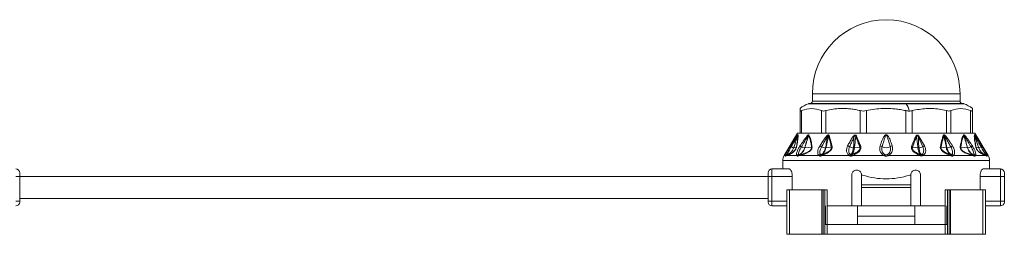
# Model space of a CAD drawing. Header units: millimetres. Extents: x -447 to 1924, y -61 to 422.
# Tile 59 of 65: x 1396 to 1596, y 153 to 196. Entities that reach past the tile are written whole.
import ezdxf

# ---------------------------------------------------------------- set-up
doc = ezdxf.new("R2010")
doc.units = ezdxf.units.MM

# ---------------------------------------------------------------- blocks, each defined once
blk = doc.blocks.new('Drawing View6')
at = {"color": 7, "linetype": 'Continuous', "lineweight": 18}
for p, q in [((400.77, 2.02), (400.77, 0.52)), ((400.77, 2.02), (430.77, 2.02)), ((430.77, 0.52), (430.77, 2.02)), ((419.85, 0), (400, 0)), ((400.16, 0.02), (419.81, 0.02)), ((400.77, 0.52), (430.77, 0.52)), ((419.81, 0.02), (431.38, 0.02)), ((431.54, 0), (419.85, 0)), ((398.27, -5.98), (398.27, -1.41)), ((398.6, -5.98), (398.6, -1.41)), ((402.62, -5.98), (402.62, -1.41)), ((403.54, -5.98), (403.54, -1.41)), ((410.5, -5.98), (410.5, -1.41)), ((411.75, -5.98), (411.75, -1.41)), ((419.79, -5.98), (419.79, -1.41)), ((421.04, -5.98), (421.04, -1.41)), ((428, -5.98), (428, -1.41)), ((428.91, -5.98), (428.91, -1.41)), ((432.93, -5.98), (432.93, -1.41)), ((433.27, -0.97), (433.27, -1.41)), ((433.27, -5.98), (433.27, -1.41)), ((397.77, -5.98), (395.05, -10.5)), ((397.77, -5.98), (398.27, -5.98)), ((398.49, -5.98), (398.28, -5.98)), ((398.49, -5.98), (402.75, -5.98)), ((403.33, -5.98), (402.75, -5.98)), ((403.33, -5.98), (410.71, -5.98)), ((411.51, -5.98), (410.71, -5.98)), ((411.51, -5.98), (420.03, -5.98)), ((420.82, -5.98), (420.03, -5.98)), ((420.82, -5.98), (428.2, -5.98)), ((428.78, -5.98), (428.2, -5.98)), ((428.78, -5.98), (433.04, -5.98)), ((433.26, -5.98), (433.04, -5.98)), ((433.27, -5.98), (433.77, -5.98)), ((433.77, -5.98), (436.48, -10.5)), ((396.34, -8.56), (396.74, -7.93)), ((404.19, -6.46), (404.77, -8.69)), ((422.32, -6.81), (423.21, -8.74)), ((422.5, -6.7), (423.58, -8.57)), ((396.97, -8.95), (397.48, -8.88)), ((399.25, -8.95), (400.6, -8.84)), ((403.54, -8.94), (404.61, -8.79)), ((409.32, -8.94), (410.4, -8.79)), ((422.22, -8.94), (421.12, -8.79)), ((427.99, -8.94), (426.92, -8.79)), ((432.28, -8.95), (430.94, -8.84)), ((434.56, -8.95), (434.06, -8.88)), ((394.77, -11.53), (394.77, -13.23)), ((436.77, -11.53), (394.77, -11.53)), ((395.05, -10.5), (395.3, -10.5)), ((395.6, -10.5), (395.31, -10.62)), ((395.6, -10.5), (397.61, -10.5)), ((398.18, -10.5), (402.12, -10.5)), ((402.71, -10.5), (408.27, -10.5)), ((416.2, -10.5), (422.62, -10.5)), ((423.22, -10.5), (428.83, -10.5)), ((429.41, -10.5), (433.36, -10.5)), ((433.92, -10.5), (435.93, -10.5)), ((436.23, -10.62), (435.93, -10.5)), ((436.24, -10.5), (436.48, -10.5)), ((436.77, -13.23), (436.77, -11.53)), ((392.57, -14.73), (392.57, -13.23)), ((396.08, -13.23), (392.57, -13.23)), ((438.97, -13.23), (435.46, -13.23)), ((438.97, -13.23), (438.97, -14.73)), ((239.77, -14.73), (238.97, -14.73)), ((239.77, -14.03), (239.77, -14.73)), ((391.77, -14.73), (239.77, -14.73)), ((239.77, -14.73), (239.77, -19.73)), ((391.77, -14.73), (391.77, -14.03)), ((391.77, -14.73), (392.57, -14.73)), ((391.77, -19.73), (391.77, -14.73)), ((396.7, -14.73), (392.57, -14.73)), ((392.57, -19.73), (392.57, -14.73)), ((396.7, -14.73), (396.7, -17.48)), ((408.77, -20.73), (408.77, -14.48)), ((410.77, -16.48), (410.77, -14.48)), ((410.77, -14.48), (410.98, -14.48)), ((420.56, -14.48), (420.77, -14.48)), ((420.77, -14.48), (420.77, -16.48)), ((422.77, -14.48), (422.77, -20.73)), ((434.84, -14.73), (434.84, -17.48)), ((438.97, -14.73), (434.84, -14.73)), ((439.77, -14.73), (438.97, -14.73)), ((438.97, -14.73), (438.97, -19.73)), ((439.77, -14.03), (439.77, -14.73)), ((439.77, -14.73), (439.77, -19.73)), ((395.61, -17.48), (395.61, -26.48)), ((396.16, -17.48), (395.61, -17.48)), ((396.16, -17.48), (396.16, -26.48)), ((402.68, -17.48), (396.16, -17.48)), ((402.68, -17.48), (402.68, -26.48)), ((402.99, -17.48), (402.68, -17.48)), ((402.99, -17.48), (402.99, -26.48)), ((403.31, -17.48), (402.99, -17.48)), ((403.31, -17.48), (403.31, -24.48)), ((403.77, -17.48), (403.77, -24.48)), ((420.77, -16.48), (410.77, -16.48)), ((410.77, -16.98), (410.77, -16.48)), ((420.77, -16.98), (410.77, -16.98)), ((410.77, -16.98), (410.77, -20.73)), ((420.77, -16.98), (420.77, -16.48)), ((420.77, -20.73), (420.77, -16.98)), ((427.77, -17.48), (427.77, -24.48)), ((428.23, -17.48), (428.23, -24.48)), ((428.23, -17.48), (428.55, -17.48)), ((428.55, -17.48), (428.55, -26.48)), ((428.55, -17.48), (428.86, -17.48)), ((428.86, -17.48), (428.86, -26.48)), ((428.86, -17.48), (435.37, -17.48)), ((435.37, -17.48), (435.37, -26.48)), ((435.37, -17.48), (435.93, -17.48)), ((435.93, -17.48), (435.93, -26.48)), ((239.77, -19.73), (238.97, -19.73)), ((391.77, -19.23), (239.77, -19.23)), ((239.77, -19.93), (239.77, -19.73)), ((391.77, -19.93), (391.77, -19.73)), ((391.77, -19.73), (392.57, -19.73)), ((392.57, -20.73), (392.57, -19.73)), ((392.57, -19.73), (395.61, -19.73)), ((438.97, -19.73), (435.93, -19.73)), ((438.97, -19.73), (438.97, -20.73)), ((439.77, -19.73), (438.97, -19.73)), ((439.77, -19.93), (439.77, -19.73)), ((392.57, -20.73), (395.61, -20.73)), ((403.42, -20.73), (403.42, -24.48)), ((403.77, -20.73), (408.77, -20.73)), ((410.77, -20.73), (408.77, -20.73)), ((409.97, -22.78), (409.97, -20.73)), ((410.77, -20.73), (420.77, -20.73)), ((422.77, -20.73), (420.77, -20.73)), ((421.57, -22.78), (421.57, -20.73)), ((422.77, -20.73), (427.77, -20.73)), ((428.12, -20.73), (428.12, -24.48)), ((438.97, -20.73), (435.93, -20.73)), ((421.57, -22.78), (409.97, -22.78)), ((409.97, -24.48), (409.97, -22.78)), ((421.57, -24.48), (421.57, -22.78)), ((403.31, -24.48), (403.31, -26.48)), ((403.78, -24.48), (403.31, -24.48)), ((403.78, -24.48), (403.78, -26.48)), ((403.78, -24.48), (427.76, -24.48)), ((427.76, -24.48), (427.76, -26.48)), ((427.76, -24.48), (428.23, -24.48)), ((428.23, -24.48), (428.23, -26.48)), ((396.16, -26.48), (395.61, -26.48)), ((402.68, -26.48), (396.16, -26.48)), ((402.99, -26.48), (402.68, -26.48)), ((403.31, -26.48), (402.99, -26.48)), ((403.78, -26.48), (403.31, -26.48)), ((403.78, -26.48), (427.76, -26.48)), ((427.76, -26.48), (428.23, -26.48)), ((428.23, -26.48), (428.55, -26.48)), ((428.55, -26.48), (428.86, -26.48)), ((428.86, -26.48), (435.37, -26.48)), ((435.37, -26.48), (435.93, -26.48))]:
    blk.add_line(p, q, dxfattribs=at)
at = {"color": 7, "linetype": 'Continuous', "lineweight": 18, "flags": 128}
blk.add_lwpolyline([(408.95, -10.5), (409.73, -10.5), (410.51, -10.5), (411.3, -10.5), (412.1, -10.5), (412.9, -10.5), (413.71, -10.5), (414.52, -10.5), (415.33, -10.5)], dxfattribs=at)
at = {"color": 7, "linetype": 'Continuous', "lineweight": 18}
for centre, radius, start, end in [((415.77, 2.02), 15, 0, 180), ((401.61, -4.89), 5.15, 108.1664, 130.4305), ((400.16, -0.48), 0.5, 90, 108.1664), ((400.27, 0.52), 0.5, 270, 0), ((419.8, -0.03), 0.0545, 32.4847, 84.1078), ((416.5, -2.17), 3.99, 9.8423, 32.9992), ((431.27, 0.52), 0.5, 180, 270), ((431.38, -0.48), 0.5, 71.8336, 90), ((429.93, -4.89), 5.15, 49.5824, 71.8336), ((398.1, -6.47), 0.324, 155.8429, 174.655), ((398.27, -6.56), 0.49, 147.2626, 160.2891), ((400.22, -6.35), 0.386, 187.5089, 203.9881), ((400.46, -6.65), 0.526, 140.7173, 153.7493), ((392.75, -19.3), 16.73, 48.7638, 49.3774), ((404.49, -6.94), 0.57, 122.4971, 138.7551), ((408.31, -8.08), 1.55, 54.1818, 62.9072), ((410.1, -7.31), 0.791, 114.7837, 129.6376), ((421.48, -7.23), 0.712, 50.314, 65.1501), ((423.13, -7.94), 1.38, 116.761, 125.6661), ((427.04, -6.94), 0.57, 41.2449, 57.5029), ((438.85, -19.38), 16.83, 130.6238, 131.2337), ((431.08, -6.65), 0.526, 26.2508, 39.2826), ((431.32, -6.35), 0.386, 336.0125, 352.4908), ((433.26, -6.56), 0.49, 19.7109, 32.7374), ((433.44, -6.47), 0.324, 5.3451, 24.157), ((396.71, -8.4), 0.414, 204.0865, 239.4434), ((397.48, -7.11), 1.91, 239.4043, 254.6198), ((396.97, -8.91), 0.0356, 267.4158, 276.3201), ((397.76, -9.01), 0.304, 131.4359, 155.0717), ((383.2, -31.79), 27.68, 56.3517, 57.0582), ((399.45, -6.86), 2.1, 244.1185, 263.6115), ((400.95, -9.11), 0.446, 123.9682, 142.8148), ((401.64, -10.29), 1.84, 56.6046, 69.537), ((403.62, -6.55), 2.4, 246.2439, 265.3332), ((405.01, -9.21), 0.573, 115.027, 133.6959), ((407.61, -9.81), 1.29, 55.3117, 75.3484), ((409.25, -6.76), 2.19, 245.4117, 266.2911), ((410.89, -9.44), 0.815, 110.5166, 126.6125), ((414.36, -9.46), 0.913, 50.851, 78.7073), ((415.77, -7.13), 1.82, 242.6733, 297.3267), ((417.18, -9.46), 0.913, 101.2927, 129.149), ((420.69, -9.37), 0.733, 53.3703, 69.4581), ((422.29, -6.77), 2.18, 273.6863, 295.0719), ((423.87, -9.69), 1.16, 104.4895, 124.9247), ((426.53, -9.21), 0.573, 46.304, 64.973), ((427.92, -6.55), 2.4, 274.6668, 293.7561), ((429.9, -10.29), 1.84, 110.463, 123.3954), ((430.59, -9.11), 0.446, 37.1852, 56.0318), ((432.31, -8.62), 0.332, 265.9431, 271.6453), ((432.08, -6.86), 2.1, 276.3884, 295.8815), ((448.34, -31.79), 27.68, 122.9418, 123.6483), ((433.78, -9.01), 0.304, 24.9283, 48.5641), ((434.57, -8.91), 0.0357, 263.7523, 272.6346), ((434.06, -7.11), 1.91, 285.3802, 300.5957), ((434.82, -8.4), 0.414, 300.5566, 335.9135), ((396.77, -11.53), 2, 149.0362, 180), ((395.74, -10.85), 0.5, 109.1019, 153.0969), ((395.68, -10.77), 0.47, 100.9672, 144.8077), ((395.74, -10.83), 0.482, 109.3625, 154.2596), ((396.01, -10.72), 0.464, 111.8132, 151.3198), ((398.04, -10.85), 0.556, 101.6448, 140.4638), ((398.17, -10.83), 0.489, 111.492, 154.5199), ((398.2, -10.74), 0.399, 113.9413, 162.016), ((398.53, -10.63), 0.374, 116.4592, 160.1268), ((402.56, -10.87), 0.575, 104.4162, 140.4213), ((402.71, -10.82), 0.506, 114.2513, 153.2837), ((402.84, -10.52), 0.248, 134.0214, 187.8098), ((402.94, -10.47), 0.235, 136.7077, 188.1385), ((408.72, -10.82), 0.543, 110.8768, 144.3208), ((408.88, -10.79), 0.521, 122.0688, 155.3334), ((415.84, -10.78), 0.582, 126.5982, 151.6208), ((415.69, -10.78), 0.582, 28.3791, 53.4018), ((421.21, -9.83), 1.54, 334.6618, 341.3124), ((421.57, -10.03), 1.15, 335.9647, 344.8865), ((422.7, -10.75), 0.461, 25.3523, 58.9903), ((422.82, -10.77), 0.478, 33.9668, 67.8038), ((428.59, -10.47), 0.235, 351.8615, 43.2923), ((428.7, -10.52), 0.248, 352.1906, 45.9788), ((428.83, -10.82), 0.506, 26.7165, 65.7489), ((428.97, -10.87), 0.575, 39.5788, 75.5839), ((433.01, -10.63), 0.374, 19.8732, 63.5408), ((433.34, -10.74), 0.399, 17.9841, 66.0586), ((433.37, -10.83), 0.489, 25.4801, 68.508), ((433.49, -10.85), 0.556, 39.5362, 78.3552), ((435.53, -10.72), 0.464, 28.6802, 68.1868), ((435.86, -10.77), 0.47, 35.1923, 79.0329), ((435.79, -10.83), 0.482, 25.7404, 70.6374), ((435.8, -10.85), 0.5, 26.9031, 70.898), ((434.77, -11.53), 2, 0, 30.9638), ((238.97, -14.03), 0.8, 0, 90), ((392.57, -14.03), 0.8, 90, 180), ((438.97, -14.03), 0.8, 0, 90), ((238.97, -19.93), 0.8, 270, 0), ((392.57, -19.93), 0.8, 180, 270), ((438.97, -19.93), 0.8, 270, 0)]:
    blk.add_arc(centre, radius, start, end, dxfattribs=at)
for points, knots in [([(398.27, -1.41), (398.27, -1.12), (398.27, -0.82), (398.27, -0.97), (398.27, -0.97)], [0, 0, 0, 0, 0.998199, 1, 1, 1, 1]), ([(402.62, -1.41), (401.95, -1.19), (400.61, -0.75), (399.27, -1.19), (398.6, -1.41)], [0, 0, 0, 0, 0.499632, 1, 1, 1, 1]), ([(410.5, -1.41), (410.19, -1.33), (409.56, -1.17), (408.59, -1.04), (407.54, -0.97), (406.35, -0.97), (404.98, -1.07), (404.03, -1.3), (403.54, -1.41)], [0, 0, 0, 0, 0.135419, 0.274991, 0.415244, 0.585607, 0.785782, 1, 1, 1, 1]), ([(419.79, -1.41), (419.43, -1.33), (418.7, -1.17), (417.59, -1.04), (416.37, -0.97), (414.99, -0.97), (413.41, -1.07), (412.32, -1.3), (411.75, -1.41)], [0, 0, 0, 0, 0.135414, 0.274984, 0.415234, 0.58558, 0.78576, 1, 1, 1, 1]), ([(419.79, -1.41), (419.91, -1.44), (420.13, -1.48), (420.34, -1.49), (420.43, -1.49)], [0, 0, 0, 0, 0.5738678, 1, 1, 1, 1]), ([(420.43, -1.49), (420.55, -1.49), (420.76, -1.48), (420.95, -1.43), (421.04, -1.41)], [0, 0, 0, 0, 0.54545, 1, 1, 1, 1]), ([(428, -1.41), (427.51, -1.3), (426.56, -1.07), (425.18, -0.97), (423.34, -0.95), (421.99, -1.22), (421.04, -1.41)], [0, 0, 0, 0, 0.21393, 0.414834, 0.587057, 1, 1, 1, 1]), ([(432.93, -1.41), (432.26, -1.19), (430.92, -0.75), (429.58, -1.19), (428.91, -1.41)], [0, 0, 0, 0, 0.500234, 1, 1, 1, 1]), ([(396.5, -8.75), (396.71, -8.39), (397.04, -7.79), (397.43, -7.09), (397.64, -6.67), (397.74, -6.5), (397.78, -6.44)], [0, 0, 0, 0, 0.4707383, 0.7668788, 0.9086034, 1, 1, 1, 1]), ([(396.74, -7.93), (396.83, -7.79), (397.06, -7.42), (397.37, -6.95), (397.64, -6.54), (397.76, -6.4), (397.8, -6.33)], [0, 0, 0, 0, 0.253563, 0.655047, 0.855267, 1, 1, 1, 1]), ([(397.81, -6.4), (397.75, -6.58), (397.64, -6.92), (397.46, -7.46), (397.24, -8.13), (397.07, -8.64), (396.97, -8.95)], [0, 0, 0, 0, 0.215335, 0.398234, 0.642077, 1, 1, 1, 1]), ([(397.78, -6.44), (397.73, -6.61), (397.62, -6.95), (397.45, -7.49), (397.23, -8.16), (397.07, -8.65), (396.97, -8.95)], [0, 0, 0, 0, 0.201655, 0.404918, 0.64705, 1, 1, 1, 1]), ([(397.81, -6.4), (397.82, -6.57), (397.83, -6.89), (397.69, -7.8), (397.56, -8.5), (397.48, -8.88)], [0, 0, 0, 0, 0.342559, 0.646235, 1, 1, 1, 1]), ([(397.86, -6.3), (397.87, -6.44), (397.89, -6.72), (397.78, -7.6), (397.64, -8.34), (397.56, -8.78)], [0, 0, 0, 0, 0.308412, 0.587789, 1, 1, 1, 1]), ([(397.78, -6.44), (397.78, -6.43), (397.79, -6.41), (397.8, -6.4), (397.81, -6.39), (397.81, -6.39), (397.81, -6.39), (397.81, -6.4)], [0, 0, 0, 0, 0.312066, 0.577689, 0.709478, 0.846396, 1, 1, 1, 1]), ([(397.8, -6.33), (397.82, -6.32), (397.84, -6.3), (397.86, -6.29), (397.86, -6.29), (397.86, -6.3)], [0, 0, 0, 0, 0.527893, 0.749645, 1, 1, 1, 1]), ([(398.25, -8.56), (398.47, -8.25), (398.83, -7.71), (399.35, -6.97), (399.68, -6.59), (399.84, -6.4)], [0, 0, 0, 0, 0.427707, 0.722359, 1, 1, 1, 1]), ([(398.54, -8.75), (398.73, -8.43), (399.06, -7.88), (399.49, -7.12), (399.75, -6.71), (399.87, -6.51)], [0, 0, 0, 0, 0.437384, 0.734604, 1, 1, 1, 1]), ([(399.87, -6.51), (399.79, -6.84), (399.6, -7.65), (399.36, -8.47), (399.22, -8.95)], [0, 0, 0, 0, 0.4048735, 1, 1, 1, 1]), ([(399.99, -6.42), (399.94, -6.59), (399.84, -6.91), (399.68, -7.46), (399.49, -8.14), (399.34, -8.65), (399.25, -8.95)], [0, 0, 0, 0, 0.199401, 0.389589, 0.65075, 1, 1, 1, 1]), ([(399.84, -6.4), (399.86, -6.38), (399.91, -6.34), (399.96, -6.3), (400, -6.29), (400.03, -6.3), (400.04, -6.31), (400.05, -6.32)], [0, 0, 0, 0, 0.303841, 0.543349, 0.671179, 0.821746, 1, 1, 1, 1]), ([(399.87, -6.51), (399.88, -6.49), (399.9, -6.45), (399.94, -6.42), (399.96, -6.4), (399.97, -6.4), (399.98, -6.4), (399.98, -6.4), (399.98, -6.41), (399.99, -6.42)], [0, 0, 0, 0, 0.336697, 0.565233, 0.658713, 0.752306, 0.821694, 0.902667, 1, 1, 1, 1]), ([(399.99, -6.42), (400.1, -6.65), (400.3, -7.06), (400.48, -7.91), (400.56, -8.51), (400.6, -8.84)], [0, 0, 0, 0, 0.364986, 0.653176, 1, 1, 1, 1]), ([(400.05, -6.32), (400.14, -6.49), (400.34, -6.85), (400.51, -7.51), (400.63, -8.16), (400.68, -8.54), (400.7, -8.74)], [0, 0, 0, 0, 0.283427, 0.598157, 0.79281, 1, 1, 1, 1]), ([(402.28, -8.56), (402.54, -8.14), (402.96, -7.47), (403.46, -6.83), (403.65, -6.6)], [0, 0, 0, 0, 0.629625, 1, 1, 1, 1]), ([(402.65, -8.75), (402.81, -8.46), (403.05, -8.03), (403.35, -7.48), (403.57, -7.09), (403.71, -6.84), (403.78, -6.72)], [0, 0, 0, 0, 0.4296326, 0.6364131, 0.8132291, 1, 1, 1, 1]), ([(403.78, -6.72), (403.74, -7.06), (403.67, -7.81), (403.51, -8.55), (403.42, -8.95)], [0, 0, 0, 0, 0.460533, 1, 1, 1, 1]), ([(404.07, -6.57), (404.03, -6.74), (403.95, -7.08), (403.83, -7.62), (403.69, -8.25), (403.6, -8.7), (403.54, -8.94)], [0, 0, 0, 0, 0.213459, 0.429379, 0.690191, 1, 1, 1, 1]), ([(403.65, -6.6), (403.68, -6.56), (403.75, -6.49), (403.86, -6.4), (403.95, -6.35), (404.03, -6.33), (404.1, -6.34), (404.16, -6.39), (404.18, -6.44), (404.19, -6.46)], [0, 0, 0, 0, 0.202674, 0.363901, 0.493169, 0.594446, 0.716905, 0.852714, 1, 1, 1, 1]), ([(403.78, -6.72), (403.81, -6.67), (403.85, -6.6), (403.92, -6.5), (403.97, -6.45), (404, -6.44), (404.02, -6.44), (404.04, -6.45), (404.05, -6.47), (404.06, -6.51), (404.06, -6.54), (404.07, -6.57)], [0, 0, 0, 0, 0.274116, 0.463193, 0.592982, 0.653123, 0.685145, 0.720858, 0.783468, 0.856593, 1, 1, 1, 1]), ([(404.07, -6.57), (404.18, -6.95), (404.39, -7.67), (404.54, -8.44), (404.61, -8.79)], [0, 0, 0, 0, 0.53826, 1, 1, 1, 1]), ([(407.93, -8.56), (408.07, -8.3), (408.28, -7.9), (408.56, -7.4), (408.78, -7.04), (408.93, -6.82), (409.02, -6.71)], [0, 0, 0, 0, 0.420929, 0.628617, 0.808166, 1, 1, 1, 1]), ([(408.34, -8.75), (408.46, -8.48), (408.64, -8.07), (408.88, -7.55), (409.05, -7.18), (409.16, -6.95), (409.22, -6.83)], [0, 0, 0, 0, 0.425602, 0.634107, 0.812726, 1, 1, 1, 1]), ([(409.02, -6.71), (409.06, -6.65), (409.13, -6.56), (409.27, -6.44), (409.4, -6.37), (409.52, -6.35), (409.63, -6.39), (409.71, -6.48), (409.75, -6.55), (409.77, -6.59)], [0, 0, 0, 0, 0.1952, 0.351587, 0.494569, 0.605688, 0.718068, 0.846595, 1, 1, 1, 1]), ([(409.22, -6.83), (409.22, -7.15), (409.23, -7.86), (409.15, -8.56), (409.11, -8.95)], [0, 0, 0, 0, 0.455709, 1, 1, 1, 1]), ([(409.22, -6.83), (409.26, -6.74), (409.31, -6.63), (409.4, -6.51), (409.45, -6.48), (409.49, -6.47), (409.51, -6.48), (409.52, -6.49), (409.55, -6.52), (409.58, -6.59), (409.59, -6.66), (409.59, -6.7)], [0, 0, 0, 0, 0.388853, 0.491139, 0.578102, 0.60706, 0.635628, 0.665912, 0.700316, 0.824763, 1, 1, 1, 1]), ([(409.59, -6.7), (409.57, -6.86), (409.53, -7.18), (409.47, -7.69), (409.4, -8.28), (409.35, -8.71), (409.32, -8.94)], [0, 0, 0, 0, 0.21465, 0.427263, 0.688154, 1, 1, 1, 1]), ([(409.59, -6.7), (409.77, -7.12), (410.05, -7.81), (410.31, -8.52), (410.4, -8.79)], [0, 0, 0, 0, 0.619883, 1, 1, 1, 1]), ([(409.77, -6.59), (409.95, -7.01), (410.24, -7.7), (410.5, -8.41), (410.6, -8.68)], [0, 0, 0, 0, 0.620107, 1, 1, 1, 1]), ([(417, -8.56), (416.86, -8.15), (416.64, -7.49), (416.3, -6.76), (416.05, -6.41), (415.89, -6.31), (415.8, -6.28), (415.68, -6.29), (415.55, -6.37), (415.39, -6.54), (415.18, -6.88), (414.87, -7.57), (414.67, -8.17), (414.53, -8.56)], [0, 0, 0, 0, 0.25126, 0.396042, 0.462455, 0.47993, 0.495701, 0.509284, 0.540179, 0.56984, 0.63555, 0.761953, 1, 1, 1, 1]), ([(416.6, -8.75), (416.48, -8.33), (416.3, -7.66), (416.06, -6.9), (415.92, -6.54), (415.84, -6.43), (415.81, -6.4), (415.79, -6.39), (415.77, -6.39), (415.73, -6.4), (415.69, -6.44), (415.64, -6.51), (415.56, -6.67), (415.44, -7.02), (415.22, -7.74), (415.05, -8.35), (414.93, -8.75)], [0, 0, 0, 0, 0.2643505, 0.412633, 0.4746961, 0.4850701, 0.4933102, 0.4966759, 0.4996534, 0.5050934, 0.5165262, 0.5306861, 0.5543543, 0.6190612, 0.7494353, 1, 1, 1, 1]), ([(420.94, -8.69), (421.11, -8.24), (421.37, -7.53), (421.67, -6.84), (421.78, -6.58)], [0, 0, 0, 0, 0.622343, 1, 1, 1, 1]), ([(421.12, -8.79), (421.28, -8.34), (421.54, -7.63), (421.83, -6.94), (421.94, -6.68)], [0, 0, 0, 0, 0.622558, 1, 1, 1, 1]), ([(421.78, -6.58), (421.8, -6.55), (421.83, -6.49), (421.89, -6.42), (421.97, -6.37), (422.08, -6.36), (422.2, -6.41), (422.35, -6.52), (422.44, -6.63), (422.5, -6.7)], [0, 0, 0, 0, 0.130793, 0.239578, 0.342332, 0.447729, 0.567765, 0.709784, 1, 1, 1, 1]), ([(421.94, -6.68), (421.95, -6.65), (421.95, -6.59), (421.98, -6.53), (422, -6.49), (422.02, -6.47), (422.05, -6.47), (422.08, -6.47), (422.13, -6.5), (422.23, -6.61), (422.28, -6.72), (422.32, -6.81)], [0, 0, 0, 0, 0.1486655, 0.2587069, 0.3033944, 0.343965, 0.3814215, 0.4237767, 0.4707121, 0.5930499, 1, 1, 1, 1]), ([(422.22, -8.94), (422.17, -8.54), (422.11, -7.98), (422.02, -7.31), (421.98, -6.96), (421.95, -6.76), (421.94, -6.68)], [0, 0, 0, 0, 0.5265308, 0.7416797, 0.8929338, 1, 1, 1, 1]), ([(422.43, -8.95), (422.37, -8.44), (422.29, -7.73), (422.31, -7.02), (422.32, -6.81)], [0, 0, 0, 0, 0.715322, 1, 1, 1, 1]), ([(426.77, -8.69), (426.88, -8.19), (427.05, -7.42), (427.27, -6.71), (427.35, -6.46)], [0, 0, 0, 0, 0.6465737, 1, 1, 1, 1]), ([(426.92, -8.79), (427.02, -8.3), (427.18, -7.53), (427.4, -6.82), (427.47, -6.57)], [0, 0, 0, 0, 0.647013, 1, 1, 1, 1]), ([(427.35, -6.46), (427.37, -6.42), (427.4, -6.35), (427.49, -6.32), (427.61, -6.35), (427.75, -6.45), (427.84, -6.55), (427.89, -6.6)], [0, 0, 0, 0, 0.2451358, 0.373462, 0.502514, 0.7465812, 1, 1, 1, 1]), ([(427.47, -6.57), (427.47, -6.54), (427.47, -6.5), (427.49, -6.46), (427.5, -6.44), (427.52, -6.44), (427.53, -6.44), (427.56, -6.45), (427.61, -6.5), (427.68, -6.59), (427.73, -6.67), (427.75, -6.72)], [0, 0, 0, 0, 0.137704, 0.249479, 0.286396, 0.321316, 0.355929, 0.392063, 0.53214, 0.696583, 1, 1, 1, 1]), ([(427.99, -8.94), (427.9, -8.53), (427.78, -7.94), (427.62, -7.23), (427.54, -6.85), (427.49, -6.65), (427.47, -6.57)], [0, 0, 0, 0, 0.520969, 0.746083, 0.897634, 1, 1, 1, 1]), ([(428.12, -8.95), (428, -8.42), (427.83, -7.68), (427.77, -6.93), (427.75, -6.72)], [0, 0, 0, 0, 0.713249, 1, 1, 1, 1]), ([(427.75, -6.72), (427.86, -6.91), (428.05, -7.23), (428.31, -7.71), (428.58, -8.2), (428.78, -8.55), (428.89, -8.75)], [0, 0, 0, 0, 0.282705, 0.474543, 0.707985, 1, 1, 1, 1]), ([(427.89, -6.6), (428.13, -6.91), (428.62, -7.54), (429.04, -8.22), (429.26, -8.56)], [0, 0, 0, 0, 0.480824, 1, 1, 1, 1]), ([(430.83, -8.74), (430.92, -8.13), (431.04, -7.18), (431.37, -6.55), (431.49, -6.32)], [0, 0, 0, 0, 0.635166, 1, 1, 1, 1]), ([(430.94, -8.84), (431.01, -8.23), (431.13, -7.28), (431.44, -6.65), (431.55, -6.42)], [0, 0, 0, 0, 0.636507, 1, 1, 1, 1]), ([(431.49, -6.32), (431.5, -6.31), (431.52, -6.29), (431.58, -6.3), (431.64, -6.35), (431.68, -6.38), (431.7, -6.4)], [0, 0, 0, 0, 0.256292, 0.521443, 0.747401, 1, 1, 1, 1]), ([(431.55, -6.42), (431.55, -6.41), (431.55, -6.4), (431.56, -6.4), (431.57, -6.4), (431.6, -6.41), (431.63, -6.45), (431.66, -6.49), (431.67, -6.51)], [0, 0, 0, 0, 0.1065218, 0.2012233, 0.2949732, 0.3967094, 0.6528189, 1, 1, 1, 1]), ([(432.28, -8.95), (432.16, -8.53), (431.99, -7.93), (431.78, -7.19), (431.65, -6.77), (431.58, -6.52), (431.55, -6.42)], [0, 0, 0, 0, 0.493755, 0.710629, 0.87637, 1, 1, 1, 1]), ([(432.32, -8.95), (432.22, -8.62), (432.06, -8.05), (431.83, -7.24), (431.72, -6.76), (431.67, -6.51)], [0, 0, 0, 0, 0.40792, 0.697703, 1, 1, 1, 1]), ([(431.67, -6.51), (431.72, -6.59), (431.87, -6.82), (432.12, -7.26), (432.51, -7.92), (432.81, -8.43), (433, -8.75)], [0, 0, 0, 0, 0.115112, 0.316391, 0.573412, 1, 1, 1, 1]), ([(431.7, -6.4), (431.77, -6.48), (431.97, -6.69), (432.28, -7.11), (432.74, -7.75), (433.08, -8.25), (433.29, -8.56)], [0, 0, 0, 0, 0.125054, 0.329105, 0.583177, 1, 1, 1, 1]), ([(433.98, -8.78), (433.91, -8.39), (433.77, -7.68), (433.65, -6.78), (433.67, -6.47), (433.68, -6.3)], [0, 0, 0, 0, 0.366467, 0.656613, 1, 1, 1, 1]), ([(433.68, -6.3), (433.68, -6.29), (433.68, -6.29), (433.7, -6.29), (433.72, -6.32), (433.73, -6.33)], [0, 0, 0, 0, 0.222827, 0.488483, 1, 1, 1, 1]), ([(434.06, -8.88), (433.98, -8.49), (433.84, -7.78), (433.7, -6.88), (433.72, -6.57), (433.72, -6.4)], [0, 0, 0, 0, 0.368099, 0.658336, 1, 1, 1, 1]), ([(433.72, -6.4), (433.72, -6.39), (433.72, -6.39), (433.73, -6.39), (433.73, -6.4), (433.75, -6.41), (433.76, -6.43), (433.76, -6.44)], [0, 0, 0, 0, 0.1325739, 0.2714668, 0.4378351, 0.6868285, 1, 1, 1, 1]), ([(434.56, -8.95), (434.42, -8.52), (434.22, -7.92), (433.98, -7.16), (433.84, -6.74), (433.76, -6.49), (433.72, -6.4)], [0, 0, 0, 0, 0.5028076, 0.7085926, 0.8855603, 1, 1, 1, 1]), ([(433.73, -6.33), (433.76, -6.37), (433.82, -6.44), (433.98, -6.67), (434.23, -7.04), (434.65, -7.69), (434.99, -8.23), (435.2, -8.56)], [0, 0, 0, 0, 0.063949, 0.139633, 0.317237, 0.568463, 1, 1, 1, 1]), ([(434.57, -8.95), (434.45, -8.59), (434.26, -8.01), (433.98, -7.17), (433.84, -6.69), (433.76, -6.44)], [0, 0, 0, 0, 0.426007, 0.700145, 1, 1, 1, 1]), ([(433.76, -6.44), (433.81, -6.53), (433.93, -6.75), (434.16, -7.18), (434.53, -7.86), (434.84, -8.41), (435.03, -8.75)], [0, 0, 0, 0, 0.12348, 0.298954, 0.554672, 1, 1, 1, 1]), ([(395.3, -10.5), (395.33, -10.41), (395.4, -10.21), (395.66, -9.7), (395.99, -9.12), (396.23, -8.74), (396.34, -8.56)], [0, 0, 0, 0, 0.2100777, 0.4720648, 0.7629125, 1, 1, 1, 1]), ([(396.97, -8.95), (396.88, -9.17), (396.7, -9.58), (396.21, -10.08), (395.81, -10.27), (395.58, -10.38)], [0, 0, 0, 0, 0.351286, 0.635427, 1, 1, 1, 1]), ([(396.97, -8.95), (396.87, -9.18), (396.69, -9.59), (396.19, -10.09), (395.79, -10.28), (395.58, -10.38)], [0, 0, 0, 0, 0.361519, 0.649049, 1, 1, 1, 1]), ([(395.59, -10.31), (395.61, -10.27), (395.66, -10.19), (395.78, -9.97), (395.97, -9.65), (396.23, -9.2), (396.41, -8.9), (396.5, -8.75)], [0, 0, 0, 0, 0.117161, 0.239899, 0.491313, 0.74564, 1, 1, 1, 1]), ([(397.56, -8.78), (397.54, -8.84), (397.52, -8.95), (397.45, -9.13), (397.35, -9.31), (397.19, -9.55), (396.96, -9.78), (396.66, -10.01), (396.32, -10.21), (395.94, -10.38), (395.73, -10.46), (395.6, -10.5)], [0, 0, 0, 0, 0.053488, 0.101165, 0.145724, 0.192526, 0.283011, 0.383772, 0.541991, 0.738283, 1, 1, 1, 1]), ([(397.48, -8.88), (397.47, -8.93), (397.45, -9.01), (397.4, -9.16), (397.32, -9.31), (397.22, -9.46), (397.09, -9.59), (396.92, -9.75), (396.38, -10.12), (396.08, -10.21), (395.84, -10.29)], [0, 0, 0, 0, 0.051327, 0.09442, 0.134349, 0.174419, 0.220939, 0.27713, 0.398157, 1, 1, 1, 1]), ([(397.61, -10.5), (397.59, -10.45), (397.55, -10.33), (397.58, -10.05), (397.68, -9.65), (397.9, -9.13), (398.13, -8.76), (398.25, -8.56)], [0, 0, 0, 0, 0.137707, 0.297654, 0.485766, 0.740451, 1, 1, 1, 1]), ([(397.93, -10.31), (397.93, -10.27), (397.92, -10.19), (397.96, -9.97), (398.07, -9.65), (398.27, -9.2), (398.45, -8.9), (398.54, -8.75)], [0, 0, 0, 0, 0.117122, 0.23984, 0.491204, 0.745529, 1, 1, 1, 1]), ([(399.22, -8.95), (399.15, -9.14), (399.03, -9.47), (398.75, -9.84), (398.43, -10.16), (398.16, -10.29), (397.99, -10.38)], [0, 0, 0, 0, 0.294643, 0.521096, 0.701932, 1, 1, 1, 1]), ([(399.25, -8.95), (399.18, -9.14), (399.06, -9.47), (398.79, -9.84), (398.46, -10.16), (398.2, -10.29), (398.03, -10.37)], [0, 0, 0, 0, 0.294538, 0.521008, 0.701872, 1, 1, 1, 1]), ([(400.7, -8.74), (400.71, -8.79), (400.71, -8.9), (400.68, -9.07), (400.6, -9.25), (400.38, -9.56), (399.94, -9.87), (399.4, -10.12), (398.8, -10.33), (398.4, -10.44), (398.18, -10.5)], [0, 0, 0, 0, 0.054232, 0.103303, 0.150337, 0.200897, 0.369635, 0.542742, 0.734318, 1, 1, 1, 1]), ([(400.6, -8.84), (400.6, -8.88), (400.61, -8.96), (400.59, -9.1), (400.53, -9.24), (400.43, -9.39), (400.3, -9.51), (400.09, -9.67), (399.38, -10.04), (398.82, -10.18), (398.36, -10.29)], [0, 0, 0, 0, 0.051613, 0.09536, 0.137319, 0.180165, 0.228028, 0.285272, 0.402314, 1, 1, 1, 1]), ([(399.22, -8.95), (399.23, -8.95), (399.24, -8.95), (399.25, -8.95), (399.25, -8.95)], [0, 0, 0, 0, 0.559976, 1, 1, 1, 1]), ([(402.12, -10.5), (402.07, -10.45), (401.95, -10.33), (401.87, -10.05), (401.85, -9.66), (401.96, -9.15), (402.17, -8.76), (402.28, -8.56)], [0, 0, 0, 0, 0.136663, 0.294577, 0.479617, 0.72985, 1, 1, 1, 1]), ([(402.42, -10.31), (402.39, -10.27), (402.34, -10.19), (402.29, -9.97), (402.3, -9.65), (402.41, -9.2), (402.57, -8.9), (402.65, -8.75)], [0, 0, 0, 0, 0.117118, 0.239833, 0.491188, 0.745502, 1, 1, 1, 1]), ([(403.42, -8.95), (403.37, -9.13), (403.29, -9.46), (403.09, -9.82), (402.84, -10.15), (402.63, -10.28), (402.5, -10.36)], [0, 0, 0, 0, 0.287161, 0.511571, 0.692984, 1, 1, 1, 1]), ([(403.54, -8.94), (403.5, -9.12), (403.41, -9.44), (403.22, -9.81), (402.98, -10.12), (402.79, -10.26), (402.67, -10.35)], [0, 0, 0, 0, 0.28629, 0.510661, 0.69222, 1, 1, 1, 1]), ([(404.77, -8.69), (404.78, -8.77), (404.8, -8.91), (404.73, -9.17), (404.56, -9.43), (404.19, -9.77), (403.55, -10.15), (403.01, -10.37), (402.71, -10.5)], [0, 0, 0, 0, 0.0941997, 0.1824988, 0.2787751, 0.3896574, 0.6579794, 1, 1, 1, 1]), ([(404.61, -8.79), (404.63, -8.85), (404.65, -8.94), (404.63, -9.07), (404.59, -9.16), (404.54, -9.26), (404.43, -9.4), (404.13, -9.66), (403.54, -9.98), (403.05, -10.19), (402.77, -10.31)], [0, 0, 0, 0, 0.088148, 0.127362, 0.165638, 0.20809, 0.253003, 0.357761, 0.633199, 1, 1, 1, 1]), ([(403.42, -8.95), (403.45, -8.95), (403.49, -8.95), (403.53, -8.95), (403.54, -8.94)], [0, 0, 0, 0, 0.559847, 1, 1, 1, 1]), ([(408.27, -10.5), (408.16, -10.41), (407.89, -10.21), (407.7, -9.71), (407.7, -9.13), (407.86, -8.74), (407.93, -8.56)], [0, 0, 0, 0, 0.209172, 0.469256, 0.760695, 1, 1, 1, 1]), ([(408.52, -10.31), (408.47, -10.27), (408.38, -10.19), (408.24, -9.97), (408.15, -9.65), (408.17, -9.2), (408.28, -8.9), (408.34, -8.75)], [0, 0, 0, 0, 0.117159, 0.239896, 0.491308, 0.745636, 1, 1, 1, 1]), ([(409.11, -8.95), (409.08, -9.15), (409.03, -9.53), (408.86, -10.05), (408.7, -10.24), (408.6, -10.35)], [0, 0, 0, 0, 0.321949, 0.6179, 1, 1, 1, 1]), ([(410.4, -8.79), (410.43, -8.85), (410.47, -8.96), (410.45, -9.17), (410.33, -9.38), (409.86, -9.86), (409.32, -10.11), (408.87, -10.32)], [0, 0, 0, 0, 0.097572, 0.186101, 0.286324, 0.407959, 1, 1, 1, 1]), ([(409.32, -8.94), (409.29, -9.15), (409.23, -9.53), (409.07, -10.02), (408.94, -10.21), (408.87, -10.32)], [0, 0, 0, 0, 0.342164, 0.623264, 1, 1, 1, 1]), ([(410.6, -8.68), (410.62, -8.76), (410.67, -8.91), (410.64, -9.17), (410.51, -9.43), (410.18, -9.8), (409.64, -10.16), (409.17, -10.39), (408.95, -10.5)], [0, 0, 0, 0, 0.103652, 0.20385, 0.314185, 0.440661, 0.737374, 1, 1, 1, 1]), ([(409.11, -8.95), (409.15, -8.95), (409.23, -8.95), (409.29, -8.94), (409.32, -8.94)], [0, 0, 0, 0, 0.559728, 1, 1, 1, 1]), ([(414.53, -8.56), (414.49, -8.74), (414.42, -9.06), (414.49, -9.49), (414.62, -9.83), (414.81, -10.11), (415.04, -10.34), (415.24, -10.45), (415.33, -10.5)], [0, 0, 0, 0, 0.237372, 0.431825, 0.589432, 0.718601, 0.877817, 1, 1, 1, 1]), ([(414.93, -8.75), (414.9, -8.9), (414.84, -9.2), (414.92, -9.65), (415.1, -9.97), (415.3, -10.19), (415.43, -10.27), (415.5, -10.31)], [0, 0, 0, 0, 0.254556, 0.508885, 0.760231, 0.882933, 1, 1, 1, 1]), ([(416.04, -10.31), (416.1, -10.27), (416.23, -10.19), (416.43, -9.97), (416.61, -9.65), (416.7, -9.2), (416.63, -8.9), (416.6, -8.75)], [0, 0, 0, 0, 0.11715, 0.23987, 0.49125, 0.745581, 1, 1, 1, 1]), ([(416.2, -10.5), (416.31, -10.44), (416.54, -10.32), (416.81, -10.02), (417.03, -9.61), (417.12, -9.1), (417.04, -8.74), (417, -8.56)], [0, 0, 0, 0, 0.147122, 0.312406, 0.50794, 0.764712, 1, 1, 1, 1]), ([(422.61, -10.49), (422.33, -10.36), (421.83, -10.11), (421.28, -9.72), (421.01, -9.38), (420.9, -9.14), (420.88, -8.9), (420.92, -8.75), (420.94, -8.69)], [0, 0, 0, 0, 0.331074, 0.596688, 0.707802, 0.810057, 0.910795, 1, 1, 1, 1]), ([(422.67, -10.33), (422.41, -10.2), (421.94, -9.97), (421.43, -9.63), (421.17, -9.35), (421.07, -9.14), (421.06, -8.95), (421.1, -8.84), (421.12, -8.79)], [0, 0, 0, 0, 0.354402, 0.625668, 0.731992, 0.825042, 0.913282, 1, 1, 1, 1]), ([(422.67, -10.33), (422.6, -10.22), (422.47, -10.03), (422.31, -9.54), (422.25, -9.15), (422.22, -8.94)], [0, 0, 0, 0, 0.372806, 0.654894, 1, 1, 1, 1]), ([(422.43, -8.95), (422.38, -8.95), (422.31, -8.95), (422.25, -8.94), (422.22, -8.94)], [0, 0, 0, 0, 0.559727, 1, 1, 1, 1]), ([(422.94, -10.36), (422.85, -10.25), (422.69, -10.07), (422.52, -9.57), (422.46, -9.17), (422.43, -8.95)], [0, 0, 0, 0, 0.369902, 0.642337, 1, 1, 1, 1]), ([(423.21, -8.74), (423.27, -8.9), (423.39, -9.2), (423.4, -9.66), (423.3, -9.99), (423.16, -10.21), (423.05, -10.29), (423, -10.32)], [0, 0, 0, 0, 0.254398, 0.508629, 0.760015, 0.882824, 1, 1, 1, 1]), ([(423.58, -8.57), (423.67, -8.79), (423.83, -9.22), (423.78, -9.79), (423.59, -10.24), (423.34, -10.42), (423.22, -10.5)], [0, 0, 0, 0, 0.299106, 0.577097, 0.795469, 1, 1, 1, 1]), ([(428.83, -10.5), (428.54, -10.38), (428.01, -10.16), (427.39, -9.8), (427.03, -9.48), (426.84, -9.23), (426.74, -8.95), (426.76, -8.78), (426.77, -8.69)], [0, 0, 0, 0, 0.329595, 0.590214, 0.697936, 0.79287, 0.888175, 1, 1, 1, 1]), ([(428.77, -10.31), (428.28, -10.11), (427.71, -9.89), (427.12, -9.42), (426.98, -9.25), (426.92, -9.11), (426.89, -8.96), (426.91, -8.86), (426.92, -8.79)], [0, 0, 0, 0, 0.62182, 0.726244, 0.812215, 0.854202, 0.896749, 1, 1, 1, 1]), ([(428.87, -10.35), (428.81, -10.31), (428.66, -10.21), (428.46, -10.01), (428.28, -9.73), (428.11, -9.4), (428.03, -9.11), (427.99, -8.94)], [0, 0, 0, 0, 0.154754, 0.378155, 0.536036, 0.740167, 1, 1, 1, 1]), ([(428.12, -8.95), (428.09, -8.95), (428.04, -8.95), (428.01, -8.95), (427.99, -8.94)], [0, 0, 0, 0, 0.559847, 1, 1, 1, 1]), ([(429.04, -10.36), (428.97, -10.32), (428.8, -10.23), (428.6, -10.03), (428.41, -9.75), (428.24, -9.41), (428.16, -9.11), (428.12, -8.95)], [0, 0, 0, 0, 0.154429, 0.377318, 0.534784, 0.73906, 1, 1, 1, 1]), ([(428.89, -8.75), (428.97, -8.9), (429.12, -9.2), (429.24, -9.65), (429.25, -9.97), (429.2, -10.19), (429.14, -10.27), (429.11, -10.31)], [0, 0, 0, 0, 0.25458, 0.508904, 0.76024, 0.882936, 1, 1, 1, 1]), ([(429.26, -8.56), (429.35, -8.72), (429.51, -9.02), (429.64, -9.44), (429.68, -9.77), (429.66, -10.08), (429.59, -10.33), (429.47, -10.45), (429.41, -10.5)], [0, 0, 0, 0, 0.217435, 0.40261, 0.562733, 0.698349, 0.867782, 1, 1, 1, 1]), ([(433.36, -10.5), (433.13, -10.44), (432.69, -10.32), (432.08, -10.1), (431.6, -9.86), (431.28, -9.65), (431.03, -9.4), (430.89, -9.16), (430.82, -8.94), (430.83, -8.81), (430.83, -8.74)], [0, 0, 0, 0, 0.272182, 0.508365, 0.629093, 0.73152, 0.817422, 0.871713, 0.931474, 1, 1, 1, 1]), ([(433.18, -10.29), (432.67, -10.18), (432.08, -10.04), (431.33, -9.59), (431.16, -9.44), (431.06, -9.33), (430.99, -9.21), (430.94, -9.09), (430.92, -8.96), (430.93, -8.88), (430.94, -8.84)], [0, 0, 0, 0, 0.6559468, 0.7563235, 0.7984913, 0.8352458, 0.8712873, 0.9076823, 0.9502363, 1, 1, 1, 1]), ([(433.5, -10.37), (433.3, -10.27), (432.95, -10.08), (432.52, -9.57), (432.37, -9.17), (432.28, -8.95)], [0, 0, 0, 0, 0.365427, 0.649355, 1, 1, 1, 1]), ([(433.55, -10.38), (433.45, -10.33), (433.22, -10.23), (432.89, -9.97), (432.54, -9.55), (432.4, -9.17), (432.32, -8.95)], [0, 0, 0, 0, 0.171049, 0.404806, 0.657867, 1, 1, 1, 1]), ([(433, -8.75), (433.09, -8.9), (433.27, -9.2), (433.47, -9.65), (433.57, -9.97), (433.61, -10.19), (433.61, -10.27), (433.61, -10.31)], [0, 0, 0, 0, 0.25439, 0.508653, 0.760074, 0.882846, 1, 1, 1, 1]), ([(433.29, -8.56), (433.4, -8.75), (433.64, -9.14), (433.88, -9.72), (434, -10.21), (433.95, -10.41), (433.92, -10.5)], [0, 0, 0, 0, 0.259032, 0.530639, 0.786951, 1, 1, 1, 1]), ([(435.93, -10.5), (435.8, -10.45), (435.56, -10.37), (435.11, -10.15), (434.72, -9.91), (434.44, -9.64), (434.29, -9.46), (434.17, -9.29), (434.08, -9.12), (434.02, -8.94), (433.99, -8.84), (433.98, -8.78)], [0, 0, 0, 0, 0.285538, 0.509527, 0.703241, 0.765072, 0.819711, 0.859429, 0.901399, 0.9481, 1, 1, 1, 1]), ([(435.7, -10.29), (435.43, -10.22), (435.12, -10.13), (434.53, -9.68), (434.38, -9.53), (434.29, -9.42), (434.2, -9.29), (434.13, -9.15), (434.08, -9.01), (434.06, -8.93), (434.06, -8.88)], [0, 0, 0, 0, 0.656198, 0.757587, 0.799792, 0.836227, 0.871671, 0.907777, 0.950014, 1, 1, 1, 1]), ([(435.95, -10.38), (435.85, -10.34), (435.61, -10.24), (435.24, -9.99), (434.83, -9.56), (434.66, -9.17), (434.56, -8.95)], [0, 0, 0, 0, 0.155639, 0.387571, 0.650535, 1, 1, 1, 1]), ([(435.96, -10.38), (435.86, -10.34), (435.61, -10.24), (435.24, -9.99), (434.83, -9.57), (434.66, -9.17), (434.57, -8.95)], [0, 0, 0, 0, 0.155657, 0.38755, 0.650476, 1, 1, 1, 1]), ([(435.03, -8.75), (435.12, -8.9), (435.3, -9.2), (435.56, -9.65), (435.75, -9.97), (435.88, -10.19), (435.92, -10.27), (435.94, -10.31)], [0, 0, 0, 0, 0.25439, 0.508653, 0.760076, 0.882848, 1, 1, 1, 1]), ([(435.2, -8.56), (435.32, -8.75), (435.56, -9.14), (435.88, -9.72), (436.14, -10.21), (436.21, -10.41), (436.24, -10.5)], [0, 0, 0, 0, 0.259149, 0.531128, 0.788083, 1, 1, 1, 1]), ([(395.29, -10.62), (395.29, -10.61), (395.27, -10.59), (395.29, -10.53), (395.3, -10.5)], [0, 0, 0, 0, 0.5520112, 1, 1, 1, 1]), ([(395.31, -10.62), (395.31, -10.62), (395.3, -10.63), (395.3, -10.62), (395.29, -10.62)], [0, 0, 0, 0, 0.560051, 1, 1, 1, 1]), ([(395.58, -10.38), (395.57, -10.37), (395.57, -10.36), (395.58, -10.33), (395.59, -10.31)], [0, 0, 0, 0, 0.543645, 1, 1, 1, 1]), ([(395.84, -10.29), (395.79, -10.31), (395.69, -10.34), (395.62, -10.37), (395.58, -10.38)], [0, 0, 0, 0, 0.5430458, 1, 1, 1, 1]), ([(395.58, -10.38), (395.58, -10.38), (395.58, -10.38), (395.58, -10.38), (395.58, -10.38)], [0, 0, 0, 0, 0.560002, 1, 1, 1, 1]), ([(397.73, -10.62), (397.7, -10.61), (397.65, -10.58), (397.62, -10.52), (397.61, -10.5)], [0, 0, 0, 0, 0.578726, 1, 1, 1, 1]), ([(397.82, -10.61), (397.8, -10.62), (397.77, -10.63), (397.74, -10.62), (397.73, -10.62)], [0, 0, 0, 0, 0.560194, 1, 1, 1, 1]), ([(398.18, -10.5), (398.11, -10.52), (397.98, -10.56), (397.87, -10.6), (397.82, -10.61)], [0, 0, 0, 0, 0.555292, 1, 1, 1, 1]), ([(397.99, -10.38), (397.97, -10.37), (397.94, -10.35), (397.93, -10.32), (397.93, -10.31)], [0, 0, 0, 0, 0.5711685, 1, 1, 1, 1]), ([(398.03, -10.37), (398.02, -10.37), (398.01, -10.38), (398, -10.38), (397.99, -10.38)], [0, 0, 0, 0, 0.560007, 1, 1, 1, 1]), ([(398.36, -10.29), (398.3, -10.31), (398.19, -10.34), (398.08, -10.36), (398.03, -10.37)], [0, 0, 0, 0, 0.554562, 1, 1, 1, 1]), ([(402.26, -10.6), (402.23, -10.58), (402.18, -10.56), (402.14, -10.52), (402.12, -10.5)], [0, 0, 0, 0, 0.579744, 1, 1, 1, 1]), ([(402.59, -10.56), (402.54, -10.58), (402.45, -10.62), (402.33, -10.62), (402.28, -10.6), (402.26, -10.6)], [0, 0, 0, 0, 0.482193, 0.740263, 1, 1, 1, 1]), ([(402.5, -10.36), (402.48, -10.35), (402.45, -10.34), (402.43, -10.32), (402.42, -10.31)], [0, 0, 0, 0, 0.574767, 1, 1, 1, 1]), ([(402.67, -10.35), (402.63, -10.36), (402.57, -10.38), (402.52, -10.37), (402.5, -10.36)], [0, 0, 0, 0, 0.5416872, 1, 1, 1, 1]), ([(402.71, -10.5), (402.69, -10.51), (402.65, -10.53), (402.61, -10.55), (402.59, -10.56)], [0, 0, 0, 0, 0.5583762, 1, 1, 1, 1]), ([(402.77, -10.31), (402.75, -10.31), (402.72, -10.33), (402.68, -10.34), (402.67, -10.35)], [0, 0, 0, 0, 0.557314, 1, 1, 1, 1]), ([(408.41, -10.57), (408.38, -10.56), (408.33, -10.54), (408.29, -10.51), (408.27, -10.5)], [0, 0, 0, 0, 0.55931, 1, 1, 1, 1]), ([(408.95, -10.5), (408.9, -10.53), (408.81, -10.58), (408.66, -10.61), (408.52, -10.61), (408.45, -10.59), (408.41, -10.57)], [0, 0, 0, 0, 0.273675, 0.544486, 0.766897, 1, 1, 1, 1]), ([(408.6, -10.35), (408.59, -10.34), (408.56, -10.33), (408.53, -10.32), (408.52, -10.31)], [0, 0, 0, 0, 0.555851, 1, 1, 1, 1]), ([(408.87, -10.32), (408.85, -10.33), (408.8, -10.35), (408.73, -10.37), (408.66, -10.37), (408.62, -10.36), (408.6, -10.35)], [0, 0, 0, 0, 0.255573, 0.503234, 0.749597, 1, 1, 1, 1]), ([(408.95, -10.5), (408.93, -10.45), (408.89, -10.37), (408.87, -10.34), (408.87, -10.32)], [0, 0, 0, 0, 0.559299, 1, 1, 1, 1]), ([(415.33, -10.5), (415.4, -10.54), (415.54, -10.6), (415.75, -10.63), (415.93, -10.61), (416.08, -10.57), (416.17, -10.52), (416.2, -10.5)], [0, 0, 0, 0, 0.269902, 0.490211, 0.672926, 0.851395, 1, 1, 1, 1]), ([(415.5, -10.31), (415.53, -10.33), (415.6, -10.35), (415.7, -10.38), (415.79, -10.38), (415.9, -10.37), (415.98, -10.33), (416.04, -10.31)], [0, 0, 0, 0, 0.212437, 0.388959, 0.539022, 0.670349, 1, 1, 1, 1]), ([(422.62, -10.5), (422.62, -10.5), (422.61, -10.5), (422.61, -10.49), (422.61, -10.49)], [0, 0, 0, 0, 0.558902, 1, 1, 1, 1]), ([(423.12, -10.55), (423.08, -10.57), (423, -10.59), (422.88, -10.59), (422.74, -10.56), (422.66, -10.52), (422.62, -10.5)], [0, 0, 0, 0, 0.249494, 0.497197, 0.746131, 1, 1, 1, 1]), ([(422.68, -10.33), (422.68, -10.33), (422.68, -10.33), (422.67, -10.33), (422.67, -10.33)], [0, 0, 0, 0, 0.557216, 1, 1, 1, 1]), ([(422.94, -10.36), (422.92, -10.36), (422.88, -10.37), (422.82, -10.37), (422.75, -10.36), (422.7, -10.34), (422.68, -10.33)], [0, 0, 0, 0, 0.250852, 0.497991, 0.745905, 1, 1, 1, 1]), ([(423, -10.32), (422.99, -10.33), (422.97, -10.34), (422.95, -10.35), (422.94, -10.36)], [0, 0, 0, 0, 0.562939, 1, 1, 1, 1]), ([(423.22, -10.5), (423.2, -10.51), (423.17, -10.53), (423.13, -10.55), (423.12, -10.55)], [0, 0, 0, 0, 0.559965, 1, 1, 1, 1]), ([(428.87, -10.35), (428.85, -10.34), (428.81, -10.33), (428.78, -10.31), (428.77, -10.31)], [0, 0, 0, 0, 0.562686, 1, 1, 1, 1]), ([(428.94, -10.56), (428.92, -10.55), (428.88, -10.53), (428.84, -10.51), (428.83, -10.5)], [0, 0, 0, 0, 0.561612, 1, 1, 1, 1]), ([(429.04, -10.36), (429.01, -10.37), (428.96, -10.38), (428.9, -10.36), (428.87, -10.35)], [0, 0, 0, 0, 0.5409025, 1, 1, 1, 1]), ([(429.28, -10.6), (429.23, -10.61), (429.16, -10.63), (429.04, -10.6), (428.97, -10.57), (428.94, -10.56)], [0, 0, 0, 0, 0.4808387, 0.7383008, 1, 1, 1, 1]), ([(429.11, -10.31), (429.1, -10.32), (429.08, -10.34), (429.05, -10.36), (429.04, -10.36)], [0, 0, 0, 0, 0.569816, 1, 1, 1, 1]), ([(429.41, -10.5), (429.39, -10.52), (429.35, -10.56), (429.3, -10.59), (429.28, -10.6)], [0, 0, 0, 0, 0.56467, 1, 1, 1, 1]), ([(433.5, -10.37), (433.44, -10.36), (433.34, -10.33), (433.22, -10.3), (433.18, -10.29)], [0, 0, 0, 0, 0.565432, 1, 1, 1, 1]), ([(433.72, -10.61), (433.65, -10.59), (433.54, -10.56), (433.41, -10.52), (433.36, -10.5)], [0, 0, 0, 0, 0.564676, 1, 1, 1, 1]), ([(433.55, -10.38), (433.54, -10.38), (433.53, -10.38), (433.51, -10.37), (433.5, -10.37)], [0, 0, 0, 0, 0.559121, 1, 1, 1, 1]), ([(433.61, -10.31), (433.6, -10.33), (433.59, -10.36), (433.56, -10.37), (433.55, -10.38)], [0, 0, 0, 0, 0.509913, 1, 1, 1, 1]), ([(433.81, -10.62), (433.79, -10.62), (433.77, -10.63), (433.73, -10.62), (433.72, -10.61)], [0, 0, 0, 0, 0.559055, 1, 1, 1, 1]), ([(433.92, -10.5), (433.91, -10.53), (433.89, -10.59), (433.83, -10.61), (433.81, -10.62)], [0, 0, 0, 0, 0.541803, 1, 1, 1, 1]), ([(435.95, -10.38), (435.91, -10.36), (435.84, -10.34), (435.74, -10.31), (435.7, -10.29)], [0, 0, 0, 0, 0.542941, 1, 1, 1, 1]), ([(435.94, -10.31), (435.95, -10.33), (435.97, -10.36), (435.96, -10.37), (435.96, -10.38)], [0, 0, 0, 0, 0.510723, 1, 1, 1, 1]), ([(435.96, -10.38), (435.96, -10.38), (435.96, -10.38), (435.95, -10.38), (435.95, -10.38)], [0, 0, 0, 0, 0.55978, 1, 1, 1, 1]), ([(436.24, -10.62), (436.24, -10.62), (436.24, -10.63), (436.23, -10.62), (436.23, -10.62)], [0, 0, 0, 0, 0.559761, 1, 1, 1, 1]), ([(436.24, -10.5), (436.25, -10.54), (436.27, -10.6), (436.25, -10.62), (436.24, -10.62)], [0, 0, 0, 0, 0.572072, 1, 1, 1, 1]), ([(396.7, -14.73), (396.69, -14.57), (396.68, -14.25), (396.58, -13.83), (396.43, -13.49), (396.25, -13.27), (396.13, -13.24), (396.08, -13.23)], [0, 0, 0, 0, 0.192981, 0.385659, 0.586478, 0.804523, 1, 1, 1, 1]), ([(408.77, -14.48), (408.77, -14.4), (408.79, -14.21), (408.9, -13.94), (409.11, -13.69), (409.4, -13.52), (409.74, -13.45), (410.09, -13.51), (410.41, -13.68), (410.64, -13.94), (410.75, -14.23), (410.76, -14.41), (410.77, -14.48)], [0, 0, 0, 0, 0.072436, 0.171678, 0.273655, 0.380851, 0.493082, 0.607601, 0.720798, 0.830386, 0.936169, 1, 1, 1, 1]), ([(420.77, -14.48), (420.77, -14.4), (420.79, -14.22), (420.9, -13.94), (421.12, -13.69), (421.41, -13.52), (421.75, -13.46), (422.09, -13.51), (422.4, -13.68), (422.64, -13.94), (422.75, -14.23), (422.76, -14.41), (422.77, -14.48)], [0, 0, 0, 0, 0.070113, 0.172193, 0.275296, 0.380868, 0.489956, 0.602613, 0.717149, 0.830046, 0.937783, 1, 1, 1, 1]), ([(435.46, -13.23), (435.39, -13.24), (435.25, -13.28), (435.06, -13.57), (434.91, -14), (434.84, -14.41), (434.84, -14.66), (434.84, -14.73)], [0, 0, 0, 0, 0.23522, 0.470544, 0.700974, 0.913889, 1, 1, 1, 1]), ([(415.77, -15.24), (414.97, -15.21), (413.33, -15.14), (411.77, -14.7), (410.98, -14.48)], [0, 0, 0, 0, 0.486988, 1, 1, 1, 1]), ([(420.56, -14.48), (419.76, -14.7), (418.21, -15.14), (416.57, -15.21), (415.77, -15.24)], [0, 0, 0, 0, 0.513031, 1, 1, 1, 1]), ([(403.77, -17.48), (403.75, -17.48), (403.7, -17.48), (403.54, -17.48), (403.44, -17.48), (403.42, -17.48)], [0, 0, 0, 0, 0.450672, 0.900903, 1, 1, 1, 1]), ([(427.77, -17.48), (427.79, -17.48), (427.83, -17.48), (427.99, -17.48), (428.1, -17.48), (428.11, -17.48)], [0, 0, 0, 0, 0.450672, 0.900903, 1, 1, 1, 1])]:
    blk.add_open_spline(points, degree=3, knots=knots, dxfattribs=at)
for points in [[(398.27, -1.41), (398.28, -1.45), (398.31, -1.53), (398.51, -1.45), (398.6, -1.41)], [(402.62, -1.41), (402.74, -1.45), (402.99, -1.53), (403.35, -1.45), (403.54, -1.41)], [(410.5, -1.41), (410.7, -1.45), (411.09, -1.53), (411.53, -1.45), (411.75, -1.41)], [(428, -1.41), (428.18, -1.45), (428.55, -1.53), (428.79, -1.45), (428.91, -1.41)], [(432.93, -1.41), (433.03, -1.45), (433.22, -1.53), (433.25, -1.45), (433.27, -1.41)]]:
    blk.add_open_spline(points, degree=3, dxfattribs=at)

msp = doc.modelspace()

# ---------------------------------------------------------------- block references
at = {"color": 7, "linetype": 'Continuous', "lineweight": 18}
msp.add_blockref('Drawing View6', (1155.88, 179.08), dxfattribs=at)

doc.saveas('drawing.dxf')
